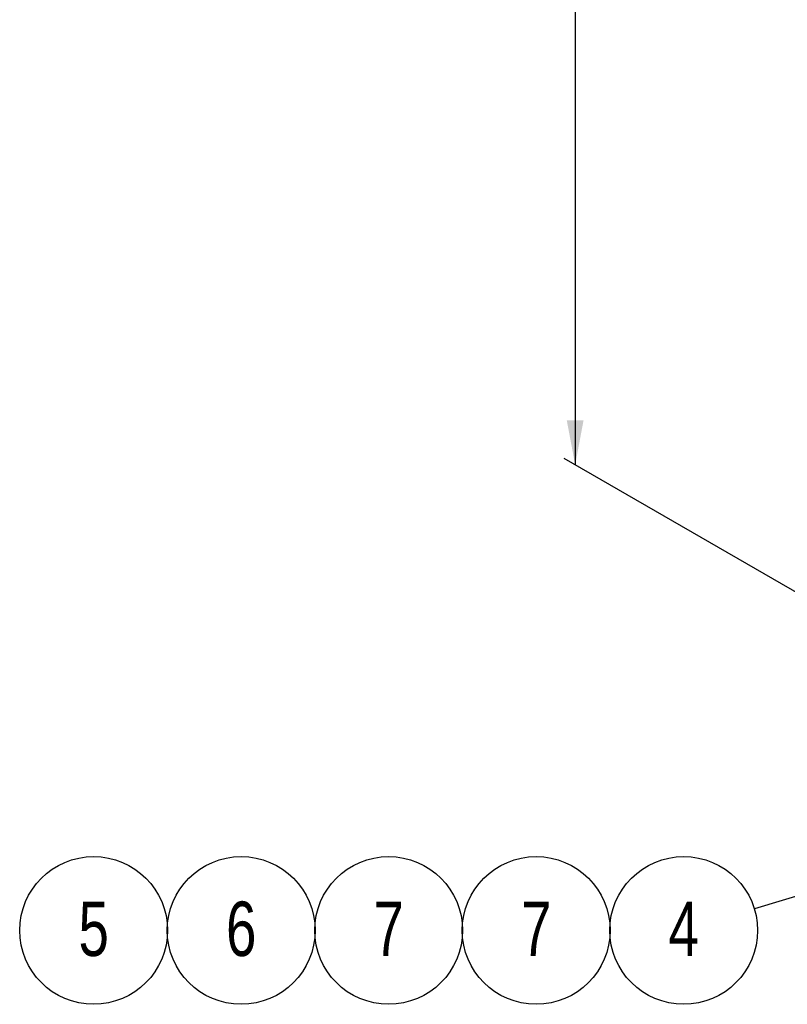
# Model space of a CAD drawing. Header units: millimetres. Extents: x 195 to 7681, y 65 to 5395.
# Tile 4 of 80: x 3429 to 4071, y 548 to 1371. Entities that reach past the tile are written whole.
import ezdxf

# ---------------------------------------------------------------- set-up
doc = ezdxf.new("R2010")
doc.units = ezdxf.units.MM
doc.layers.add('COTAS', color=1, linetype='Continuous')
doc.styles.add('SLDTEXTSTYLE3', font='TXT', dxfattribs={"width": 0.75})
doc.styles.add('SLDTEXTSTYLE4', font='TXT', dxfattribs={"width": 0.605})
doc.dimstyles.new('SLDDIMSTYLE0', dxfattribs={"dimtxt": 45.5, "dimasz": 45.5, "dimexe": 0, "dimexo": 0.0625, "dimgap": 11.375, "dimtad": 1, "dimdec": 0, "dimrnd": 1e-09, "dimzin": 12, "dimdsep": 46, "dimtxsty": 'SLDTEXTSTYLE4', "dimsah": 1, "dimcen": 0.09, "dimadec": 0, "dimazin": 3, "dimtfac": 1, "dimtdec": 0, "dimtofl": 0, "dimtmove": 0, "dimatfit": 3, "dimfxl": 1, "dimfrac": 2, "dimtolj": 1, "dimtzin": 12, "dimarcsym": 0})
doc.dimstyles.new('SLDDIMSTYLE1', dxfattribs={"dimtxt": 0.18, "dimasz": 45.5, "dimexe": 0, "dimexo": 0.0625, "dimgap": 0, "dimtad": 0, "dimtih": 1, "dimtoh": 1, "dimdec": 0, "dimrnd": 1e-09, "dimzin": 0, "dimdsep": 46, "dimtxsty": 'Standard', "dimsah": 1, "dimcen": 0.09, "dimadec": 0, "dimazin": 0, "dimtfac": 45.5, "dimtdec": 0, "dimtofl": 0, "dimtmove": 0, "dimatfit": 3, "dimfxl": 1, "dimfrac": 2, "dimtolj": 1, "dimtzin": 0, "dimarcsym": 0})

# ---------------------------------------------------------------- blocks, each defined once
blk = doc.blocks.new('_D')
at = {"layer": 'COTAS', "ltscale": 13, "transparency": 16777216}
for p, q in [((3552.6, 3709.59), (3902.78, 3507.44)), ((3893.58, 3512.75), (3893.58, 998.62)), ((4357.5, 730.81), (3884.39, 1003.92))]:
    blk.add_line(p, q, dxfattribs=at)
for points in [[(3893.58, 3512.75), (3886.58, 3475.59), (3900.58, 3475.59)], [(3893.58, 998.62), (3900.58, 1035.77), (3886.58, 1035.77)]]:
    blk.add_solid(points, dxfattribs=at)
at = {"layer": 'COTAS', "ltscale": 13, "transparency": 16777216, "insert": (3834.93, 2186.17), "char_height": 45.5, "attachment_point": 1, "rotation": 90, "style": 'SLDTEXTSTYLE4'}
blk.add_mtext('3079', dxfattribs=at)
blk = doc.blocks.new('SW_NOTE_0_32')
at = {"layer": 'COTAS', "color": 0, "ltscale": 13}
blk.add_circle((-59.11, -17.96), 61.78, dxfattribs=at)
at = {"layer": 'COTAS', "color": 0, "ltscale": 13, "insert": (-59.05, 6.15), "char_height": 45.5, "attachment_point": 2, "style": 'SLDTEXTSTYLE3'}
blk.add_mtext('4', dxfattribs=at)
blk = doc.blocks.new('SW_NOTE_0_33')
at = {"layer": 'COTAS', "color": 0, "ltscale": 13}
blk.add_circle((17, 34.54), 61.78, dxfattribs=at)
at = {"layer": 'COTAS', "color": 0, "ltscale": 13, "insert": (17.06, 58.65), "char_height": 45.5, "attachment_point": 2, "style": 'SLDTEXTSTYLE3'}
blk.add_mtext('7', dxfattribs=at)
blk = doc.blocks.new('SW_NOTE_0_34')
at = {"layer": 'COTAS', "color": 0, "ltscale": 13}
blk.add_circle((17, 34.54), 61.78, dxfattribs=at)
at = {"layer": 'COTAS', "color": 0, "ltscale": 13, "insert": (17.06, 58.65), "char_height": 45.5, "attachment_point": 2, "style": 'SLDTEXTSTYLE3'}
blk.add_mtext('7', dxfattribs=at)
blk = doc.blocks.new('SW_NOTE_0_35')
at = {"layer": 'COTAS', "color": 0, "ltscale": 13}
blk.add_circle((17, 34.54), 61.78, dxfattribs=at)
at = {"layer": 'COTAS', "color": 0, "ltscale": 13, "insert": (17.06, 58.65), "char_height": 45.5, "attachment_point": 2, "style": 'SLDTEXTSTYLE3'}
blk.add_mtext('6', dxfattribs=at)
blk = doc.blocks.new('SW_NOTE_0_36')
at = {"layer": 'COTAS', "color": 0, "ltscale": 13}
blk.add_circle((17, 34.54), 61.78, dxfattribs=at)
at = {"layer": 'COTAS', "color": 0, "ltscale": 13, "insert": (17.06, 58.65), "char_height": 45.5, "attachment_point": 2, "style": 'SLDTEXTSTYLE3'}
blk.add_mtext('5', dxfattribs=at)

msp = doc.modelspace()

# ---------------------------------------------------------------- block references
at = {"layer": 'COTAS', "ltscale": 13}
for name, p in [('SW_NOTE_0_36', (3474.12, 574.78)), ('SW_NOTE_0_35', (3597.41, 574.78)), ('SW_NOTE_0_34', (3720.7, 574.78)), ('SW_NOTE_0_33', (3843.99, 574.78)), ('SW_NOTE_0_32', (4043.39, 627.28))]:
    msp.add_blockref(name, p, dxfattribs=at)

# ---------------------------------------------------------------- dimensions: what is measured, and where the dimension line sits
dim = msp.add_linear_dim(base=(3893.58, 998.62), p1=(3543.41, 3714.9), p2=(4366.69, 725.5), angle=90, dimstyle='SLDDIMSTYLE0', dxfattribs=at)
dim.commit()
dim.dimension.update_dxf_attribs({"geometry": '_D', "text_midpoint": (3893.58, 2255.68), "dimtype": 160})

# ---------------------------------------------------------------- leaders
msp.add_leader([(4160.3, 662.8), (4043.39, 627.28)], dimstyle='SLDDIMSTYLE1', dxfattribs=at)

doc.saveas('drawing.dxf')
